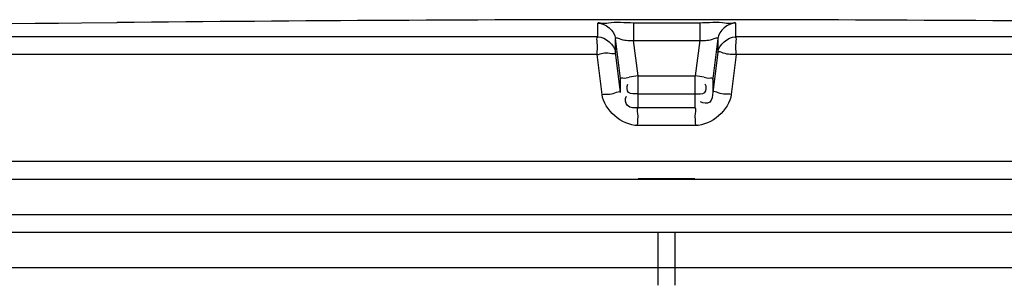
# Model space of a CAD drawing. Header units: millimetres. Extents: x 0 to 420, y 0 to 297.
# Tile 30 of 34: x 337.865 to 341.48, y 261.091 to 262.066. Entities that reach past the tile are written whole.
import ezdxf

# ---------------------------------------------------------------- set-up
doc = ezdxf.new("R2010")
doc.units = ezdxf.units.MM
doc.header["$LTSCALE"] = 23.1
doc.layers.get('0').update_dxf_attribs({"linetype": 'CONTINUOUS'})
doc.layers.add('01_GLOBAL', color=7, linetype='CONTINUOUS')

msp = doc.modelspace()

# ---------------------------------------------------------------- linework, layer by layer
at = {"color": 7, "linetype": 'Continuous'}
for p, q in [((338.2217, 262.0548), (338.0923, 262.0533)), ((338.2224, 262.0548), (338.2216, 262.0548)), ((335.3002, 261.4807), (345.1802, 261.4807)), ((335.3002, 261.3507), (345.1802, 261.3507)), ((335.3652, 261.2857), (345.1152, 261.2857)), ((340.209, 261.0907), (340.209, 261.2857)), ((340.2714, 261.0907), (340.2714, 261.2857))]:
    msp.add_line(p, q, dxfattribs=at)
at = {"color": 9, "linetype": 'Continuous'}
for p, q in [((339.9878, 262.0024), (339.9878, 262.0533)), ((340.1188, 262.0548), (340.1189, 261.9891)), ((340.1188, 262.0548), (340.3617, 262.0548)), ((340.3617, 262.0548), (340.3616, 261.9891)), ((340.4927, 262.0533), (340.4927, 262.0024)), ((340.4927, 262.0356), (340.4927, 262.0329)), ((340.4927, 262.03), (340.4927, 262.0285)), ((339.9878, 262.0024), (335.3701, 262.0024)), ((339.9878, 262.0174), (339.9878, 262.0215)), ((339.9878, 262.0079), (339.9878, 262.0105)), ((340.0524, 261.9454), (340.0524, 261.9963)), ((340.0706, 261.8503), (340.0524, 261.9963)), ((340.4281, 261.9963), (340.4099, 261.8503)), ((340.4281, 261.9963), (340.4281, 261.9454)), ((340.4927, 262.0252), (340.4927, 262.0215)), ((340.4927, 262.0195), (340.4927, 262.0152)), ((340.4927, 262.0105), (340.4927, 262.0052)), ((345.1104, 262.0024), (340.4927, 262.0024)), ((340.1351, 261.8591), (340.1189, 261.9891)), ((340.1189, 261.9891), (340.3616, 261.9891)), ((340.3616, 261.9891), (340.3454, 261.8591)), ((339.9845, 261.9374), (335.3069, 261.9374)), ((340.003, 261.7913), (339.9845, 261.9374)), ((340.0706, 261.7993), (340.0524, 261.9454)), ((340.4281, 261.9454), (340.4099, 261.7993)), ((340.496, 261.9374), (340.4775, 261.7913)), ((345.1736, 261.9374), (340.496, 261.9374)), ((340.0706, 261.7993), (340.0706, 261.8503)), ((340.0713, 261.8461), (340.0706, 261.8503)), ((340.1351, 261.7422), (340.1351, 261.8591)), ((340.1351, 261.8591), (340.3454, 261.8591)), ((340.3454, 261.7422), (340.3454, 261.8591)), ((340.4092, 261.8461), (340.4099, 261.8503)), ((340.4099, 261.8503), (340.4099, 261.7993)), ((340.1351, 261.7933), (340.1344, 261.7933)), ((340.1351, 261.7933), (340.3454, 261.7933)), ((340.3454, 261.7933), (340.3461, 261.7933)), ((340.3454, 261.7422), (340.1351, 261.7422)), ((340.3468, 261.6772), (340.1337, 261.6772)), ((345.1802, 261.5457), (335.3002, 261.5457)), ((340.1362, 261.4833), (340.3442, 261.4833))]:
    msp.add_line(p, q, dxfattribs=at)
for points in [[(339.9878, 262.0329), (339.9878, 262.0356), (339.9878, 262.0369), (339.9878, 262.0381), (339.9878, 262.0393), (339.9878, 262.0405), (339.9878, 262.0416), (339.9878, 262.0427), (339.9878, 262.0438), (339.9878, 262.0448), (339.9878, 262.0459), (339.9878, 262.047), (339.9878, 262.048), (339.9878, 262.0491), (339.9878, 262.0501), (339.9876, 262.0512), (339.9876, 262.0522), (339.9878, 262.0533)], [(339.9878, 262.0234), (339.9878, 262.0301), (339.9878, 262.0329)], [(340.4927, 262.0533), (340.4929, 262.0522), (340.4929, 262.0512), (340.4927, 262.0501), (340.4926, 262.049), (340.4927, 262.048), (340.4927, 262.0469), (340.4927, 262.0459), (340.4927, 262.0448), (340.4927, 262.0438), (340.4927, 262.0427), (340.4927, 262.0416), (340.4927, 262.0404), (340.4927, 262.0393), (340.4927, 262.0381), (340.4927, 262.0369), (340.4927, 262.0356)]]:
    msp.add_lwpolyline(points, dxfattribs=at)
at = {"color": 7, "linetype": 'Continuous'}
for radius, start, end in [(187.7525, 89.384203, 90.615797), (187.7523, 90.655481, 91.486375)]:
    msp.add_arc((340.2402, 74.3132), radius, start, end, dxfattribs=at)
at = {"color": 9, "linetype": 'Continuous'}
for centre, start, end in [((340.7959, 256.5693), 97.1207, 97.4697), ((339.6845, 256.5693), 82.5303, 82.8793)]:
    msp.add_arc(centre, 5.3309, start, end, dxfattribs=at)
for points, knots in [([(339.9878, 262.0533), (339.9878, 262.0566), (340.0085, 262.05), (340.0417, 262.06), (340.088, 262.0548), (340.1188, 262.0548)], [0, 0, 0, 0, 0.077085, 0.294402, 1, 1, 1, 1]), ([(340.3617, 262.0548), (340.3925, 262.0548), (340.4388, 262.06), (340.472, 262.05), (340.4927, 262.0566), (340.4927, 262.0533)], [0, 0, 0, 0, 0.705598, 0.922915, 1, 1, 1, 1]), ([(339.9845, 261.9374), (339.9845, 261.9525), (339.9897, 261.9702), (339.9819, 261.9994), (339.9878, 262.0024)], [0, 0, 0, 0, 0.696676, 1, 1, 1, 1]), ([(340.0524, 261.9963), (340.0523, 262.003), (340.089, 261.9852), (340.1033, 261.991), (340.1189, 261.9891)], [0, 0, 0, 0, 0.298558, 1, 1, 1, 1]), ([(340.3616, 261.9891), (340.3771, 261.991), (340.3915, 261.9852), (340.4281, 262.003), (340.4281, 261.9963)], [0, 0, 0, 0, 0.701442, 1, 1, 1, 1]), ([(340.496, 261.9374), (340.496, 261.9525), (340.4907, 261.9702), (340.4986, 261.9994), (340.4927, 262.0024)], [0, 0, 0, 0, 0.696571, 1, 1, 1, 1]), ([(339.9845, 261.9374), (340.0003, 261.94), (340.0147, 261.9493), (340.0526, 261.9387), (340.0524, 261.9454)], [0, 0, 0, 0, 0.702669, 1, 1, 1, 1]), ([(340.496, 261.9374), (340.4801, 261.9394), (340.461, 261.9348), (340.4319, 261.9511), (340.4281, 261.9454)], [0, 0, 0, 0, 0.702786, 1, 1, 1, 1]), ([(340.0706, 261.8503), (340.0706, 261.8532), (340.0881, 261.8493), (340.095, 261.8539), (340.1029, 261.8549)], [0, 0, 0, 0, 0.268012, 1, 1, 1, 1]), ([(340.3776, 261.8549), (340.3855, 261.8539), (340.3923, 261.8493), (340.4098, 261.8532), (340.4099, 261.8503)], [0, 0, 0, 0, 0.731988, 1, 1, 1, 1]), ([(340.003, 261.7913), (340.0188, 261.7932), (340.0381, 261.7888), (340.0667, 261.8048), (340.0706, 261.7993)], [0, 0, 0, 0, 0.703022, 1, 1, 1, 1]), ([(340.1351, 261.7422), (340.122, 261.7422), (340.0912, 261.7399), (340.0864, 261.7752), (340.0927, 261.7848)], [0, 0, 0, 0, 0.532206, 1, 1, 1, 1]), ([(340.4099, 261.7993), (340.4083, 261.7868), (340.4081, 261.7563), (340.3734, 261.7575), (340.3649, 261.7648)], [0, 0, 0, 0, 0.529841, 1, 1, 1, 1]), ([(340.4775, 261.7913), (340.4616, 261.7932), (340.4424, 261.7888), (340.4138, 261.8048), (340.4099, 261.7993)], [0, 0, 0, 0, 0.703022, 1, 1, 1, 1]), ([(340.1337, 261.6772), (340.1337, 261.6923), (340.1379, 261.7123), (340.1309, 261.7372), (340.1351, 261.7422)], [0, 0, 0, 0, 0.697837, 1, 1, 1, 1]), ([(340.3468, 261.6772), (340.3467, 261.6923), (340.3425, 261.7123), (340.3495, 261.7372), (340.3454, 261.7422)], [0, 0, 0, 0, 0.697838, 1, 1, 1, 1])]:
    msp.add_open_spline(points, degree=3, knots=knots, dxfattribs=at)
for points in [[(339.9878, 262.0532), (340.0165, 262.0533), (340.0488, 262.0248), (340.0524, 261.9963)], [(340.4927, 262.0533), (340.464, 262.0533), (340.4317, 262.0248), (340.4281, 261.9963)], [(339.9878, 262.0024), (340.0165, 262.0024), (340.0488, 261.9739), (340.0524, 261.9454)], [(340.4281, 261.9454), (340.4317, 261.9739), (340.464, 262.0024), (340.4927, 262.0024)], [(340.1337, 261.6772), (340.0759, 261.6773), (340.0103, 261.7339), (340.003, 261.7913)], [(340.4775, 261.7913), (340.4702, 261.7339), (340.4046, 261.6773), (340.3468, 261.6772)]]:
    msp.add_open_spline(points, degree=3, dxfattribs=at)
at = {"color": 7, "linetype": 'Continuous'}
for points, knots in [([(340.1344, 261.7933), (340.123, 261.7934), (340.0953, 261.7888), (340.0928, 261.8202), (340.0982, 261.8286)], [0, 0, 0, 0, 0.531536, 1, 1, 1, 1]), ([(340.3461, 261.7933), (340.3575, 261.7934), (340.3852, 261.7887), (340.3877, 261.8202), (340.3822, 261.8286)], [0, 0, 0, 0, 0.531572, 1, 1, 1, 1])]:
    msp.add_open_spline(points, degree=3, knots=knots, dxfattribs=at)
at = {"layer": '01_GLOBAL', "color": 9, "linetype": 'Continuous'}
msp.add_line((335.3652, 261.1557), (345.1152, 261.1557), dxfattribs=at)

doc.saveas('drawing.dxf')
